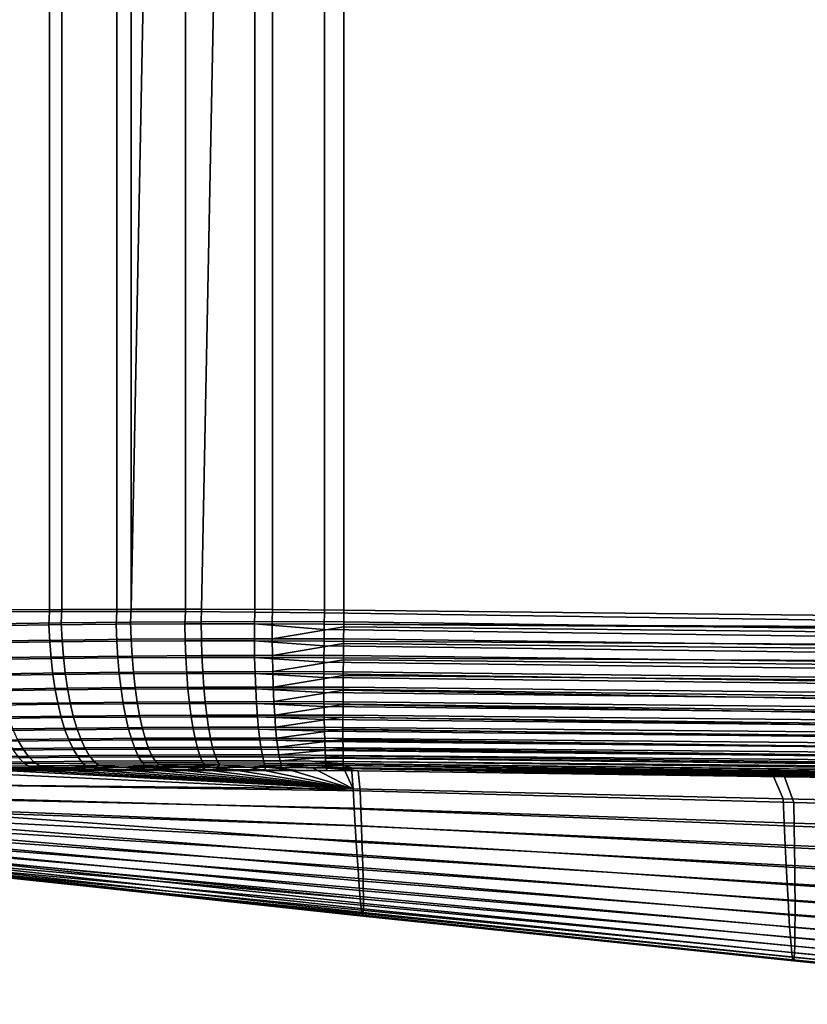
# Model space of a CAD drawing. Header units: metres. Extents: x -109 to 109, y -100 to 58.
# Tile 9 of 256: x -92.56 to -88.08, y -23.96 to -18.37. Entities that reach past the tile are written whole.
import ezdxf

# ---------------------------------------------------------------- set-up
doc = ezdxf.new("R2010")
doc.units = ezdxf.units.M
doc.layers.add('solid_21_062_100_XXX', color=7, linetype='CONTINUOUS')

msp = doc.modelspace()

# ---------------------------------------------------------------- linework, layer by layer
at = {"layer": 'solid_21_062_100_XXX'}
for points in [[(-92.763641, -1.080362, 19.249857), (-92.763412, -21.733009, 19.249947), (-92.388214, -21.731359, 19.381977), (-92.388359, -1.08439, 19.381931)], [(-92.388359, -1.08439, 19.381931), (-92.388214, -21.731359, 19.381977), (-92.004761, -21.730825, 19.488478), (-92.00502, -1.087639, 19.488415)], [(-92.00502, -1.087639, 19.488415), (-92.004761, -21.730825, 19.488478), (-91.614937, -21.731647, 19.568897), (-91.615341, -1.09009, 19.568829)], [(-91.615341, -1.09009, 19.568829), (-91.614937, -21.731647, 19.568897), (-91.220772, -21.73406, 19.622829), (-91.221153, -1.091734, 19.622791)], [(-91.220772, -21.73406, 19.622829), (-90.824379, -21.738291, 19.650059), (-90.824379, -1.092569, 19.650059), (-91.221153, -1.091734, 19.622791)], [(-58.717014, -1.132924, 20.771273), (-90.824379, -1.092569, 19.650059), (-64.111687, -22.04216, 20.582888), (-62.696728, -22.05307, 20.632298)], [(-90.824379, -1.092569, 19.650059), (-70.30159, -21.989178, 20.36673), (-64.111687, -22.04216, 20.582888)], [(-90.824379, -1.092569, 19.650059), (-73.050484, -21.962698, 20.270737), (-70.30159, -21.989178, 20.36673)], [(-90.824379, -1.092569, 19.650059), (-77.512512, -21.915497, 20.11492), (-73.050484, -21.962698, 20.270737)], [(-90.824379, -1.092569, 19.650059), (-81.976929, -21.862591, 19.959019), (-77.512512, -21.915497, 20.11492)], [(-90.824379, -1.092569, 19.650059), (-84.35643, -21.831848, 19.875925), (-81.976929, -21.862591, 19.959019)], [(-90.824379, -1.092569, 19.650059), (-90.824379, -21.738291, 19.650059), (-84.35643, -21.831848, 19.875925)], [(-92.31826, -1.365377, -19.305119), (-92.31868, -21.719379, -19.304995), (-92.704857, -21.72184, -19.176847), (-92.704361, -1.359805, -19.177031)], [(-91.92424, -1.36978, -19.406298), (-91.924454, -21.718023, -19.40625), (-92.31868, -21.719379, -19.304995), (-92.31826, -1.365377, -19.305119)], [(-91.92424, -1.36978, -19.406298), (-91.52417, -1.372987, -19.480087), (-91.924454, -21.718023, -19.40625)], [(-91.119987, -1.374988, -19.526129), (-91.524132, -21.717974, -19.480093), (-91.924454, -21.718023, -19.40625), (-91.52417, -1.372987, -19.480087)], [(-91.119987, -1.374988, -19.526129), (-91.119843, -21.719433, -19.52614), (-91.524132, -21.717974, -19.480093)], [(-91.119987, -1.374988, -19.526129), (-90.713768, -1.375779, -19.54421), (-90.713768, -21.722593, -19.54421), (-91.119843, -21.719433, -19.52614)], [(-82.890564, -21.807096, -19.622545), (-90.713768, -21.722593, -19.54421), (-90.713768, -1.375779, -19.54421), (-58.694614, -1.392238, -19.86482)], [(-92.766205, -21.812332, 19.245098), (-92.391273, -21.807352, 19.377663), (-92.388214, -21.731359, 19.381977), (-92.763412, -21.733009, 19.249947)], [(-92.706673, -21.801481, -19.172411), (-92.704857, -21.72184, -19.176847), (-92.31868, -21.719379, -19.304995), (-92.320839, -21.796148, -19.300964)], [(-92.391273, -21.807352, 19.377663), (-92.007927, -21.803482, 19.484694), (-92.004761, -21.730825, 19.488478), (-92.388214, -21.731359, 19.381977)], [(-92.320839, -21.796148, -19.300964), (-92.31868, -21.719379, -19.304995), (-91.924454, -21.718023, -19.40625), (-91.92672, -21.791969, -19.402609)], [(-92.007927, -21.803482, 19.484694), (-91.617821, -21.801079, 19.565567), (-91.614937, -21.731647, 19.568897), (-92.004761, -21.730825, 19.488478)], [(-91.92672, -21.791969, -19.402609), (-91.924454, -21.718023, -19.40625), (-91.524132, -21.717974, -19.480093), (-91.526169, -21.789246, -19.476772)], [(-91.617821, -21.801079, 19.565567), (-91.222916, -21.800505, 19.619961), (-91.220772, -21.73406, 19.622829), (-91.614937, -21.731647, 19.568897)], [(-91.526169, -21.789246, -19.476772), (-91.524132, -21.717974, -19.480093), (-91.119843, -21.719433, -19.52614), (-91.121376, -21.788286, -19.523191)], [(-91.222916, -21.800505, 19.619961), (-90.825294, -21.802134, 19.647657), (-90.824379, -21.738291, 19.650059), (-91.220772, -21.73406, 19.622829)], [(-90.714539, -21.789398, -19.541719), (-91.121376, -21.788286, -19.523191), (-91.119843, -21.719433, -19.52614), (-90.713768, -21.722593, -19.54421)], [(-90.825294, -21.802134, 19.647657), (-84.35643, -21.831848, 19.875925), (-90.824379, -21.738291, 19.650059)], [(-90.714539, -21.789398, -19.541719), (-90.713768, -21.722593, -19.54421), (-82.890564, -21.807096, -19.622545), (-81.905998, -21.907681, -19.627773)], [(-92.391273, -21.807352, 19.377663), (-92.766205, -21.812332, 19.245098), (-92.760605, -21.908655, 19.232468), (-92.386917, -21.903727, 19.364941)], [(-92.706673, -21.801481, -19.172411), (-92.320839, -21.796148, -19.300964), (-92.316452, -21.893066, -19.28804), (-92.701042, -21.898354, -19.159626)], [(-92.007927, -21.803482, 19.484694), (-92.391273, -21.807352, 19.377663), (-92.386917, -21.903727, 19.364941), (-92.004868, -21.899906, 19.47197)], [(-92.320839, -21.796148, -19.300964), (-91.92672, -21.791969, -19.402609), (-91.92363, -21.888933, -19.389637), (-92.316452, -21.893066, -19.28804)], [(-91.617821, -21.801079, 19.565567), (-92.007927, -21.803482, 19.484694), (-92.004868, -21.899906, 19.47197), (-91.616096, -21.897547, 19.552935)], [(-91.92672, -21.791969, -19.402609), (-91.526169, -21.789246, -19.476772), (-91.524429, -21.88625, -19.463842), (-91.92363, -21.888933, -19.389637)], [(-91.222916, -21.800505, 19.619961), (-91.617821, -21.801079, 19.565567), (-91.616096, -21.897547, 19.552935), (-91.22258, -21.897013, 19.60751)], [(-91.526169, -21.789246, -19.476772), (-91.121376, -21.788286, -19.523191), (-91.121002, -21.885321, -19.510397), (-91.524429, -21.88625, -19.463842)], [(-91.22258, -21.897013, 19.60751), (-90.826378, -21.89867, 19.635471), (-90.825684, -21.833054, 19.644905), (-91.222916, -21.800505, 19.619961)], [(-91.222916, -21.800505, 19.619961), (-90.825684, -21.833054, 19.644905), (-90.825294, -21.802134, 19.647657)], [(-91.121376, -21.788286, -19.523191), (-90.714539, -21.789398, -19.541719), (-90.714851, -21.818108, -19.539116), (-91.121002, -21.885321, -19.510397)], [(-90.714851, -21.818108, -19.539116), (-90.715569, -21.886465, -19.529144), (-91.121002, -21.885321, -19.510397)], [(-90.825684, -21.833054, 19.644905), (-81.934952, -21.951952, 19.956079), (-81.976929, -21.862591, 19.959019), (-90.825294, -21.802134, 19.647657)], [(-90.825294, -21.802134, 19.647657), (-81.976929, -21.862591, 19.959019), (-84.35643, -21.831848, 19.875925)], [(-81.905998, -21.907681, -19.627773), (-81.906715, -21.997898, -19.613928), (-90.715569, -21.886465, -19.529144), (-90.714851, -21.818108, -19.539116)], [(-81.905998, -21.907681, -19.627773), (-90.714851, -21.818108, -19.539116), (-90.714539, -21.789398, -19.541719)], [(-90.825684, -21.833054, 19.644905), (-90.826378, -21.89867, 19.635471), (-81.934952, -21.951952, 19.956079)], [(-92.386917, -21.903727, 19.364941), (-92.760605, -21.908655, 19.232468), (-92.751266, -22.002926, 19.210222), (-92.379463, -21.998085, 19.342367)], [(-92.701042, -21.898354, -19.159626), (-92.316452, -21.893066, -19.28804), (-92.309135, -21.987932, -19.265093), (-92.691795, -21.993141, -19.137049)], [(-92.004868, -21.899906, 19.47197), (-92.386917, -21.903727, 19.364941), (-92.379463, -21.998085, 19.342367), (-91.999367, -21.994354, 19.449203)], [(-92.316452, -21.893066, -19.28804), (-91.92363, -21.888933, -19.389637), (-91.918297, -21.983875, -19.366459), (-92.309135, -21.987932, -19.265093)], [(-91.616096, -21.897547, 19.552935), (-92.004868, -21.899906, 19.47197), (-91.999367, -21.994354, 19.449203), (-91.61261, -21.992077, 19.530111)], [(-91.92363, -21.888933, -19.389637), (-91.524429, -21.88625, -19.463842), (-91.521133, -21.98126, -19.440573), (-91.918297, -21.983875, -19.366459)], [(-91.22258, -21.897013, 19.60751), (-91.616096, -21.897547, 19.552935), (-91.61261, -21.992077, 19.530111), (-91.221161, -21.991615, 19.584766)], [(-91.524429, -21.88625, -19.463842), (-91.121002, -21.885321, -19.510397), (-91.119789, -21.980394, -19.487175), (-91.521133, -21.98126, -19.440573)], [(-91.221161, -21.991615, 19.584766), (-90.827072, -21.993332, 19.612942), (-90.826622, -21.926762, 19.62991), (-91.22258, -21.897013, 19.60751)], [(-91.22258, -21.897013, 19.60751), (-90.826622, -21.926762, 19.62991), (-90.826378, -21.89867, 19.635471)], [(-91.121002, -21.885321, -19.510397), (-90.715569, -21.886465, -19.529144), (-90.715828, -21.912542, -19.523912), (-91.119789, -21.980394, -19.487175)], [(-90.715828, -21.912542, -19.523912), (-90.716469, -21.981594, -19.506104), (-91.119789, -21.980394, -19.487175)], [(-90.826622, -21.926762, 19.62991), (-90.827072, -21.993332, 19.612942), (-81.935593, -22.039986, 19.942884)], [(-90.826622, -21.926762, 19.62991), (-81.935593, -22.039986, 19.942884), (-81.934952, -21.951952, 19.956079), (-90.826378, -21.89867, 19.635471)], [(-81.906715, -21.997898, -19.613928), (-81.907318, -22.086252, -19.591015), (-90.716469, -21.981594, -19.506104), (-90.715828, -21.912542, -19.523912)], [(-81.906715, -21.997898, -19.613928), (-90.715828, -21.912542, -19.523912), (-90.715569, -21.886465, -19.529144)], [(-92.691795, -21.993141, -19.137049), (-92.309135, -21.987932, -19.265093), (-92.298958, -22.079622, -19.232395), (-92.679039, -22.084719, -19.104948)], [(-92.309135, -21.987932, -19.265093), (-91.918297, -21.983875, -19.366459), (-91.910774, -22.075672, -19.333349), (-92.298958, -22.079622, -19.232395)], [(-91.918297, -21.983875, -19.366459), (-91.521133, -21.98126, -19.440573), (-91.516327, -22.07316, -19.407238), (-91.910774, -22.075672, -19.333349)], [(-91.521133, -21.98126, -19.440573), (-91.119789, -21.980394, -19.487175), (-91.117752, -22.07238, -19.4538), (-91.516327, -22.07316, -19.407238)], [(-91.119789, -21.980394, -19.487175), (-90.716469, -21.981594, -19.506104), (-90.716675, -22.004829, -19.498774), (-91.117752, -22.07238, -19.4538)], [(-81.907318, -22.086252, -19.591015), (-90.716675, -22.004829, -19.498774), (-90.716469, -21.981594, -19.506104)], [(-92.379463, -21.998085, 19.342367), (-92.751266, -22.002926, 19.210222), (-92.738281, -22.09404, 19.178623), (-92.368996, -22.089327, 19.310205)], [(-91.999367, -21.994354, 19.449203), (-92.379463, -21.998085, 19.342367), (-92.368996, -22.089327, 19.310205), (-91.991493, -22.08572, 19.416662)], [(-91.61261, -21.992077, 19.530111), (-91.999367, -21.994354, 19.449203), (-91.991493, -22.08572, 19.416662), (-91.607414, -22.083561, 19.497368)], [(-91.221161, -21.991615, 19.584766), (-91.61261, -21.992077, 19.530111), (-91.607414, -22.083561, 19.497368), (-91.218689, -22.083206, 19.552)], [(-91.218689, -22.083206, 19.552), (-90.827362, -22.085011, 19.580332), (-90.827187, -22.018375, 19.605133), (-91.221161, -21.991615, 19.584766)], [(-91.221161, -21.991615, 19.584766), (-90.827187, -22.018375, 19.605133), (-90.827072, -21.993332, 19.612942)], [(-90.716675, -22.004829, -19.498774), (-90.717232, -22.073658, -19.472868), (-91.117752, -22.07238, -19.4538)], [(-90.827187, -22.018375, 19.605133), (-90.827362, -22.085011, 19.580332), (-81.935905, -22.210016, 19.890827), (-81.935913, -22.126289, 19.921062)], [(-90.827187, -22.018375, 19.605133), (-81.935913, -22.126289, 19.921062), (-81.935593, -22.039986, 19.942884), (-90.827072, -21.993332, 19.612942)], [(-81.907318, -22.086252, -19.591015), (-81.907814, -22.171831, -19.559271), (-90.717232, -22.073658, -19.472868), (-90.716675, -22.004829, -19.498774)], [(-92.368996, -22.089327, 19.310205), (-92.738281, -22.09404, 19.178623), (-92.721817, -22.180935, 19.138041), (-92.355637, -22.176384, 19.268835)], [(-92.679039, -22.084719, -19.104948), (-92.298958, -22.079622, -19.232395), (-92.286041, -22.167053, -19.190334), (-92.662926, -22.172005, -19.063704)], [(-91.991493, -22.08572, 19.416662), (-92.368996, -22.089327, 19.310205), (-92.355637, -22.176384, 19.268835), (-91.981346, -22.172939, 19.374723)], [(-92.298958, -22.079622, -19.232395), (-91.910774, -22.075672, -19.333349), (-91.901154, -22.16324, -19.290701), (-92.286041, -22.167053, -19.190334)], [(-91.607414, -22.083561, 19.497368), (-91.991493, -22.08572, 19.416662), (-91.981346, -22.172939, 19.374723), (-91.600548, -22.170933, 19.455082)], [(-91.910774, -22.075672, -19.333349), (-91.516327, -22.07316, -19.407238), (-91.510071, -22.160856, -19.364233), (-91.901154, -22.16324, -19.290701)], [(-91.218689, -22.083206, 19.552), (-91.607414, -22.083561, 19.497368), (-91.600548, -22.170933, 19.455082), (-91.215179, -22.170715, 19.509592)], [(-91.516327, -22.07316, -19.407238), (-91.117752, -22.07238, -19.4538), (-91.114914, -22.160192, -19.410667), (-91.510071, -22.160856, -19.364233)], [(-91.215179, -22.170715, 19.509592), (-90.827255, -22.172638, 19.538019), (-90.82737, -22.106874, 19.570854), (-91.218689, -22.083206, 19.552)], [(-91.218689, -22.083206, 19.552), (-90.82737, -22.106874, 19.570854), (-90.827362, -22.085011, 19.580332)], [(-91.117752, -22.07238, -19.4538), (-90.717232, -22.073658, -19.472868), (-90.717392, -22.093931, -19.46398), (-91.114914, -22.160192, -19.410667)], [(-90.717392, -22.093931, -19.46398), (-90.71785, -22.16157, -19.429831), (-91.114914, -22.160192, -19.410667)], [(-90.827362, -22.085011, 19.580332), (-90.82737, -22.106874, 19.570854), (-81.935905, -22.210016, 19.890827)], [(-81.907814, -22.171831, -19.559271), (-81.908188, -22.253756, -19.519022), (-90.71785, -22.16157, -19.429831), (-90.717392, -22.093931, -19.46398)], [(-81.907814, -22.171831, -19.559271), (-90.717392, -22.093931, -19.46398), (-90.717232, -22.073658, -19.472868)], [(-90.827255, -22.172638, 19.538019), (-81.935577, -22.290348, 19.852474), (-81.935905, -22.210016, 19.890827), (-90.82737, -22.106874, 19.570854)], [(-92.355637, -22.176384, 19.268835), (-92.721817, -22.180935, 19.138041), (-92.702057, -22.262592, 19.088945), (-92.339554, -22.25824, 19.218739)], [(-92.662926, -22.172005, -19.063704), (-92.286041, -22.167053, -19.190334), (-92.270554, -22.249187, -19.139408), (-92.643646, -22.253969, -19.013803)], [(-91.981346, -22.172939, 19.374723), (-92.355637, -22.176384, 19.268835), (-92.339554, -22.25824, 19.218739), (-91.96904, -22.25499, 19.323879)], [(-92.286041, -22.167053, -19.190334), (-91.901154, -22.16324, -19.290701), (-91.889549, -22.245543, -19.239016), (-92.270554, -22.249187, -19.139408)], [(-91.600548, -22.170933, 19.455082), (-91.981346, -22.172939, 19.374723), (-91.96904, -22.25499, 19.323879), (-91.59211, -22.253168, 19.403751)], [(-91.901154, -22.16324, -19.290701), (-91.510071, -22.160856, -19.364233), (-91.502434, -22.243317, -19.312063), (-91.889549, -22.245543, -19.239016)], [(-91.215179, -22.170715, 19.509592), (-91.600548, -22.170933, 19.455082), (-91.59211, -22.253168, 19.403751), (-91.210678, -22.25312, 19.458036)], [(-91.510071, -22.160856, -19.364233), (-91.114914, -22.160192, -19.410667), (-91.111313, -22.242792, -19.358286), (-91.502434, -22.243317, -19.312063)], [(-91.210678, -22.25312, 19.458036), (-90.826744, -22.255188, 19.486502), (-90.827179, -22.191277, 19.527451), (-91.215179, -22.170715, 19.509592)], [(-91.215179, -22.170715, 19.509592), (-90.827179, -22.191277, 19.527451), (-90.827255, -22.172638, 19.538019)], [(-91.114914, -22.160192, -19.410667), (-90.71785, -22.16157, -19.429831), (-90.717957, -22.178837, -19.419928), (-91.111313, -22.242792, -19.358286)], [(-90.717957, -22.178837, -19.419928), (-90.718315, -22.244287, -19.377502), (-91.111313, -22.242792, -19.358286)], [(-90.827255, -22.172638, 19.538019), (-90.827179, -22.191277, 19.527451), (-81.935577, -22.290348, 19.852474)], [(-90.826744, -22.255188, 19.486502), (-81.934921, -22.366501, 19.806377), (-81.935577, -22.290348, 19.852474), (-90.827179, -22.191277, 19.527451)], [(-81.90844, -22.331181, -19.470682), (-90.718315, -22.244287, -19.377502), (-90.717957, -22.178837, -19.419928)], [(-81.908188, -22.253756, -19.519022), (-81.90844, -22.331181, -19.470682), (-90.717957, -22.178837, -19.419928), (-90.71785, -22.16157, -19.429831)], [(-92.339554, -22.25824, 19.218739), (-92.702057, -22.262592, 19.088945), (-92.67923, -22.33806, 19.031916), (-92.320923, -22.333937, 19.160498)], [(-92.643646, -22.253969, -19.013803), (-92.270554, -22.249187, -19.139408), (-92.252663, -22.325056, -19.080217), (-92.621429, -22.329638, -18.955835)], [(-91.96904, -22.25499, 19.323879), (-92.339554, -22.25824, 19.218739), (-92.320923, -22.333937, 19.160498), (-91.954712, -22.330912, 19.264723)], [(-92.270554, -22.249187, -19.139408), (-91.889549, -22.245543, -19.239016), (-91.876099, -22.321608, -19.178909), (-92.252663, -22.325056, -19.080217)], [(-91.59211, -22.253168, 19.403751), (-91.96904, -22.25499, 19.323879), (-91.954712, -22.330912, 19.264723), (-91.582191, -22.329308, 19.343977)], [(-91.889549, -22.245543, -19.239016), (-91.502434, -22.243317, -19.312063), (-91.493507, -22.319563, -19.251348), (-91.876099, -22.321608, -19.178909)], [(-91.210678, -22.25312, 19.458036), (-91.59211, -22.253168, 19.403751), (-91.582191, -22.329308, 19.343977), (-91.205238, -22.329456, 19.39794)], [(-91.502434, -22.243317, -19.312063), (-91.111313, -22.242792, -19.358286), (-91.106979, -22.319202, -19.297276), (-91.493507, -22.319563, -19.251348)], [(-91.205238, -22.329456, 19.39794), (-90.825836, -22.331696, 19.42638), (-90.826599, -22.270643, 19.475409), (-91.210678, -22.25312, 19.458036)], [(-91.210678, -22.25312, 19.458036), (-90.826599, -22.270643, 19.475409), (-90.826744, -22.255188, 19.486502)], [(-91.111313, -22.242792, -19.358286), (-90.718315, -22.244287, -19.377502), (-90.718384, -22.258589, -19.367113), (-91.106979, -22.319202, -19.297276)], [(-90.718384, -22.258589, -19.367113), (-90.718613, -22.320835, -19.316502), (-91.106979, -22.319202, -19.297276)], [(-90.826744, -22.255188, 19.486502), (-90.826599, -22.270643, 19.475409), (-81.934921, -22.366501, 19.806377)], [(-81.908562, -22.403315, -19.414749), (-90.718613, -22.320835, -19.316502), (-90.718384, -22.258589, -19.367113)], [(-81.90844, -22.331181, -19.470682), (-81.908562, -22.403315, -19.414749), (-90.718384, -22.258589, -19.367113), (-90.718315, -22.244287, -19.377502)], [(-92.621429, -22.329638, -18.955835), (-92.252663, -22.325056, -19.080217), (-92.232582, -22.393763, -19.013464), (-92.596535, -22.398121, -18.890488)], [(-92.252663, -22.325056, -19.080217), (-91.876099, -22.321608, -19.178909), (-91.860954, -22.390533, -19.111088), (-92.232582, -22.393763, -19.013464)], [(-91.876099, -22.321608, -19.178909), (-91.493507, -22.319563, -19.251348), (-91.483406, -22.388695, -19.182806), (-91.860954, -22.390533, -19.111088)], [(-91.493507, -22.319563, -19.251348), (-91.106979, -22.319202, -19.297276), (-91.101974, -22.388519, -19.228357), (-91.483406, -22.388695, -19.182806)], [(-91.106979, -22.319202, -19.297276), (-90.718613, -22.320835, -19.316502), (-90.718651, -22.332285, -19.306133), (-91.101974, -22.388519, -19.228357)], [(-90.825836, -22.331696, 19.42638), (-81.933952, -22.437729, 19.752991), (-81.934921, -22.366501, 19.806377), (-90.826599, -22.270643, 19.475409)], [(-81.908562, -22.403315, -19.414749), (-81.908554, -22.469412, -19.351797), (-90.718651, -22.332285, -19.306133), (-90.718613, -22.320835, -19.316502)], [(-92.320923, -22.333937, 19.160498), (-92.67923, -22.33806, 19.031916), (-92.65361, -22.406456, 18.967613), (-92.299957, -22.402588, 19.094799)], [(-91.954712, -22.330912, 19.264723), (-92.320923, -22.333937, 19.160498), (-92.299957, -22.402588, 19.094799), (-91.938538, -22.399818, 19.197947)], [(-91.582191, -22.329308, 19.343977), (-91.954712, -22.330912, 19.264723), (-91.938538, -22.399818, 19.197947), (-91.570908, -22.39846, 19.276453)], [(-91.205238, -22.329456, 19.39794), (-91.582191, -22.329308, 19.343977), (-91.570908, -22.39846, 19.276453), (-91.198929, -22.398834, 19.33)], [(-91.198929, -22.398834, 19.33), (-90.824547, -22.401266, 19.358358), (-90.825645, -22.34409, 19.415304), (-91.205238, -22.329456, 19.39794)], [(-91.205238, -22.329456, 19.39794), (-90.825645, -22.34409, 19.415304), (-90.825836, -22.331696, 19.42638)], [(-90.718651, -22.332285, -19.306133), (-90.718758, -22.390306, -19.247551), (-91.101974, -22.388519, -19.228357)], [(-90.825836, -22.331696, 19.42638), (-90.825645, -22.34409, 19.415304), (-81.933952, -22.437729, 19.752991)], [(-90.824547, -22.401266, 19.358358), (-81.932671, -22.503334, 19.692833), (-81.933952, -22.437729, 19.752991), (-90.825645, -22.34409, 19.415304)], [(-81.908554, -22.469412, -19.351797), (-90.718758, -22.390306, -19.247551), (-90.718651, -22.332285, -19.306133)], [(-92.299957, -22.402588, 19.094799), (-92.65361, -22.406456, 18.967613), (-92.625496, -22.46698, 18.896795), (-92.276917, -22.463394, 19.022406)], [(-92.596535, -22.398121, -18.890488), (-92.232582, -22.393763, -19.013464), (-92.210564, -22.454494, -18.939934), (-92.569267, -22.458605, -18.818533)], [(-91.938538, -22.399818, 19.197947), (-92.299957, -22.402588, 19.094799), (-92.276917, -22.463394, 19.022406), (-91.9207, -22.460907, 19.124332)], [(-92.232582, -22.393763, -19.013464), (-91.860954, -22.390533, -19.111088), (-91.844307, -22.451506, -19.036356), (-92.210564, -22.454494, -18.939934)], [(-91.570908, -22.39846, 19.276453), (-91.938538, -22.399818, 19.197947), (-91.9207, -22.460907, 19.124332), (-91.558388, -22.459818, 19.201973)], [(-91.860954, -22.390533, -19.111088), (-91.483406, -22.388695, -19.182806), (-91.472229, -22.449894, -19.107246), (-91.844307, -22.451506, -19.036356)], [(-91.198929, -22.398834, 19.33), (-91.570908, -22.39846, 19.276453), (-91.558388, -22.459818, 19.201973), (-91.191811, -22.460438, 19.255016)], [(-91.483406, -22.388695, -19.182806), (-91.101974, -22.388519, -19.228357), (-91.096352, -22.449923, -19.152348), (-91.472229, -22.449894, -19.107246)], [(-91.191811, -22.460438, 19.255016), (-90.822891, -22.463087, 19.28323), (-90.824333, -22.410799, 19.347807), (-91.198929, -22.398834, 19.33)], [(-91.198929, -22.398834, 19.33), (-90.824333, -22.410799, 19.347807), (-90.824547, -22.401266, 19.358358)], [(-91.101974, -22.388519, -19.228357), (-90.718758, -22.390306, -19.247551), (-90.718758, -22.399096, -19.237677), (-91.096352, -22.449923, -19.152348)], [(-90.718758, -22.399096, -19.237677), (-90.718727, -22.45188, -19.171463), (-91.096352, -22.449923, -19.152348)], [(-90.824547, -22.401266, 19.358358), (-90.824333, -22.410799, 19.347807), (-81.932671, -22.503334, 19.692833)], [(-90.822891, -22.463087, 19.28323), (-81.931099, -22.562674, 19.626495), (-81.932671, -22.503334, 19.692833), (-90.824333, -22.410799, 19.347807)], [(-81.908554, -22.469412, -19.351797), (-81.908424, -22.528793, -19.282476), (-90.718758, -22.399096, -19.237677), (-90.718758, -22.390306, -19.247551)], [(-81.908424, -22.528793, -19.282476), (-90.718727, -22.45188, -19.171463), (-90.718758, -22.399096, -19.237677)], [(-92.918831, -22.463585, -18.672844), (-92.569267, -22.458605, -18.818533), (-92.53994, -22.510376, -18.74082), (-92.884048, -22.515091, -18.597237)], [(-92.276917, -22.463394, 19.022406), (-92.625496, -22.46698, 18.896795), (-92.595215, -22.518923, 18.820286), (-92.252068, -22.515642, 18.944168)], [(-92.569267, -22.458605, -18.818533), (-92.210564, -22.454494, -18.939934), (-92.186852, -22.506531, -18.860502), (-92.53994, -22.510376, -18.74082)], [(-91.9207, -22.460907, 19.124332), (-92.276917, -22.463394, 19.022406), (-92.252068, -22.515642, 18.944168), (-91.901421, -22.513458, 19.044739)], [(-92.210564, -22.454494, -18.939934), (-91.844307, -22.451506, -19.036356), (-91.826347, -22.503803, -18.955597), (-92.186852, -22.506531, -18.860502)], [(-91.558388, -22.459818, 19.201973), (-91.9207, -22.460907, 19.124332), (-91.901421, -22.513458, 19.044739), (-91.544785, -22.512661, 19.121407)], [(-91.844307, -22.451506, -19.036356), (-91.472229, -22.449894, -19.107246), (-91.460129, -22.502438, -19.025562), (-91.826347, -22.503803, -18.955597)], [(-91.191811, -22.460438, 19.255016), (-91.558388, -22.459818, 19.201973), (-91.544785, -22.512661, 19.121407), (-91.183975, -22.513552, 19.173861)], [(-91.472229, -22.449894, -19.107246), (-91.096352, -22.449923, -19.152348), (-91.090187, -22.502686, -19.070147), (-91.460129, -22.502438, -19.025562)], [(-91.183975, -22.513552, 19.173861), (-90.820885, -22.516434, 19.201876), (-90.82267, -22.47003, 19.273664), (-91.191811, -22.460438, 19.255016)], [(-91.191811, -22.460438, 19.255016), (-90.82267, -22.47003, 19.273664), (-90.822891, -22.463087, 19.28323)], [(-91.096352, -22.449923, -19.152348), (-90.718727, -22.45188, -19.171463), (-90.718712, -22.458263, -19.162518), (-91.090187, -22.502686, -19.070147)], [(-90.718712, -22.458263, -19.162518), (-90.718536, -22.504826, -19.089142), (-91.090187, -22.502686, -19.070147)], [(-90.822891, -22.463087, 19.28323), (-90.82267, -22.47003, 19.273664), (-81.931099, -22.562674, 19.626495)], [(-90.820885, -22.516434, 19.201876), (-81.929245, -22.61517, 19.554626), (-81.931099, -22.562674, 19.626495), (-90.82267, -22.47003, 19.273664)], [(-81.908424, -22.528793, -19.282476), (-81.908165, -22.580849, -19.207497), (-90.718712, -22.458263, -19.162518), (-90.718727, -22.45188, -19.171463)], [(-81.908165, -22.580849, -19.207497), (-90.718536, -22.504826, -19.089142), (-90.718712, -22.458263, -19.162518)], [(-92.884048, -22.515091, -18.597237), (-92.53994, -22.510376, -18.74082), (-92.508896, -22.55282, -18.65827), (-92.847244, -22.557259, -18.516941)], [(-92.252068, -22.515642, 18.944168), (-92.595215, -22.518923, 18.820286), (-92.563118, -22.56168, 18.738981), (-92.225693, -22.558723, 18.860998)], [(-92.53994, -22.510376, -18.74082), (-92.186852, -22.506531, -18.860502), (-92.161728, -22.549259, -18.776104), (-92.508896, -22.55282, -18.65827)], [(-92.508896, -22.55282, -18.65827), (-92.161728, -22.549259, -18.776104), (-92.135498, -22.582172, -18.687738), (-92.476509, -22.585438, -18.571857)], [(-91.901421, -22.513458, 19.044739), (-92.252068, -22.515642, 18.944168), (-92.225693, -22.558723, 18.860998), (-91.880905, -22.556862, 18.960096)], [(-92.186852, -22.506531, -18.860502), (-91.826347, -22.503803, -18.955597), (-91.807281, -22.546806, -18.869766), (-92.161728, -22.549259, -18.776104)], [(-92.161728, -22.549259, -18.776104), (-91.807281, -22.546806, -18.869766), (-91.787346, -22.580009, -18.779879), (-92.135498, -22.582172, -18.687738)], [(-91.544785, -22.512661, 19.121407), (-91.901421, -22.513458, 19.044739), (-91.880905, -22.556862, 18.960096), (-91.530258, -22.556376, 19.035694)], [(-91.826347, -22.503803, -18.955597), (-91.460129, -22.502438, -19.025562), (-91.447235, -22.545702, -18.938723), (-91.807281, -22.546806, -18.869766)], [(-91.807281, -22.546806, -18.869766), (-91.447235, -22.545702, -18.938723), (-91.433708, -22.579178, -18.847752), (-91.787346, -22.580009, -18.779879)], [(-91.183975, -22.513552, 19.173861), (-91.544785, -22.512661, 19.121407), (-91.530258, -22.556376, 19.035694), (-91.175522, -22.557554, 19.087484)], [(-91.460129, -22.502438, -19.025562), (-91.090187, -22.502686, -19.070147), (-91.083542, -22.546186, -18.982721), (-91.447235, -22.545702, -18.938723)], [(-91.447235, -22.545702, -18.938723), (-91.083542, -22.546186, -18.982721), (-91.0765, -22.579908, -18.891111), (-91.433708, -22.579178, -18.847752)], [(-91.175522, -22.557554, 19.087484), (-90.81855, -22.560686, 19.115244), (-90.820671, -22.521124, 19.193705), (-91.183975, -22.513552, 19.173861)], [(-91.183975, -22.513552, 19.173861), (-90.820671, -22.521124, 19.193705), (-90.820885, -22.516434, 19.201876)], [(-91.090187, -22.502686, -19.070147), (-90.718536, -22.504826, -19.089142), (-90.718506, -22.509121, -19.081503), (-91.083542, -22.546186, -18.982721)], [(-90.718506, -22.509121, -19.081503), (-90.718178, -22.548519, -19.00156), (-91.083542, -22.546186, -18.982721)], [(-91.083542, -22.546186, -18.982721), (-90.718178, -22.548519, -19.00156), (-90.718147, -22.551094, -18.99555), (-91.0765, -22.579908, -18.891111)], [(-90.820885, -22.516434, 19.201876), (-90.820671, -22.521124, 19.193705), (-81.929245, -22.61517, 19.554626)], [(-90.81855, -22.560686, 19.115244), (-81.927132, -22.660309, 19.477928), (-81.929245, -22.61517, 19.554626), (-90.820671, -22.521124, 19.193705)], [(-81.908165, -22.580849, -19.207497), (-81.907784, -22.625042, -19.12763), (-90.718506, -22.509121, -19.081503), (-90.718536, -22.504826, -19.089142)], [(-81.907784, -22.625042, -19.12763), (-90.718178, -22.548519, -19.00156), (-90.718506, -22.509121, -19.081503)], [(-81.907784, -22.625042, -19.12763), (-81.907288, -22.660919, -19.043701), (-90.718147, -22.551094, -18.99555), (-90.718178, -22.548519, -19.00156)], [(-92.563118, -22.56168, 18.738981), (-92.891762, -22.565456, 18.594687), (-92.852448, -22.598198, 18.511913), (-92.529579, -22.594749, 18.65383)], [(-92.529579, -22.594749, 18.65383), (-92.852448, -22.598198, 18.511913), (-92.811935, -22.620855, 18.42639), (-92.495003, -22.617746, 18.56583)], [(-92.847244, -22.557259, -18.516941), (-92.508896, -22.55282, -18.65827), (-92.476509, -22.585438, -18.571857), (-92.808876, -22.589584, -18.432903)], [(-92.808876, -22.589584, -18.432903), (-92.476509, -22.585438, -18.571857), (-92.443161, -22.607843, -18.482607), (-92.769386, -22.611687, -18.346119)], [(-92.225693, -22.558723, 18.860998), (-92.563118, -22.56168, 18.738981), (-92.529579, -22.594749, 18.65383), (-92.198097, -22.592133, 18.773867)], [(-92.198097, -22.592133, 18.773867), (-92.529579, -22.594749, 18.65383), (-92.495003, -22.617746, 18.56583), (-92.169617, -22.615479, 18.683796)], [(-92.476509, -22.585438, -18.571857), (-92.135498, -22.582172, -18.687738), (-92.108467, -22.604881, -18.596451), (-92.443161, -22.607843, -18.482607)], [(-92.443161, -22.607843, -18.482607), (-92.108467, -22.604881, -18.596451), (-92.319031, -22.618933, -18.424902)], [(-92.108467, -22.604881, -18.596451), (-92.145645, -22.617546, -18.483377), (-92.319031, -22.618933, -18.424902)], [(-91.880905, -22.556862, 18.960096), (-92.225693, -22.558723, 18.860998), (-92.198097, -22.592133, 18.773867), (-91.859406, -22.590611, 18.871395)], [(-91.859406, -22.590611, 18.871395), (-92.198097, -22.592133, 18.773867), (-92.169617, -22.615479, 18.683796), (-91.837173, -22.614305, 18.779673)], [(-92.108467, -22.604881, -18.596451), (-91.970413, -22.616453, -18.535492), (-92.145645, -22.617546, -18.483377)], [(-92.135498, -22.582172, -18.687738), (-91.787346, -22.580009, -18.779879), (-91.766777, -22.603018, -18.686996), (-92.108467, -22.604881, -18.596451)], [(-92.108467, -22.604881, -18.596451), (-91.766777, -22.603018, -18.686996), (-91.970413, -22.616453, -18.535492)], [(-91.766777, -22.603018, -18.686996), (-91.793472, -22.615681, -18.581171), (-91.970413, -22.616453, -18.535492)], [(-91.530258, -22.556376, 19.035694), (-91.880905, -22.556862, 18.960096), (-91.859406, -22.590611, 18.871395), (-91.514969, -22.59045, 18.945841)], [(-91.514969, -22.59045, 18.945841), (-91.859406, -22.590611, 18.871395), (-91.837173, -22.614305, 18.779673), (-91.499107, -22.614483, 18.852892)], [(-91.766777, -22.603018, -18.686996), (-91.615318, -22.615263, -18.620329), (-91.793472, -22.615681, -18.581171)], [(-91.787346, -22.580009, -18.779879), (-91.433708, -22.579178, -18.847752), (-91.419708, -22.602468, -18.753725), (-91.766777, -22.603018, -18.686996)], [(-91.766777, -22.603018, -18.686996), (-91.419708, -22.602468, -18.753725), (-91.615318, -22.615263, -18.620329)], [(-91.419708, -22.602468, -18.753725), (-91.436073, -22.615231, -18.652939), (-91.615318, -22.615263, -18.620329)], [(-91.175522, -22.557554, 19.087484), (-91.530258, -22.556376, 19.035694), (-91.514969, -22.59045, 18.945841), (-91.166534, -22.591928, 18.996899)], [(-91.166534, -22.591928, 18.996899), (-91.514969, -22.59045, 18.945841), (-91.499107, -22.614483, 18.852892), (-91.15712, -22.616274, 18.903158)], [(-91.419708, -22.602468, -18.753725), (-91.256302, -22.615608, -18.678995), (-91.436073, -22.615231, -18.652939)], [(-91.433708, -22.579178, -18.847752), (-91.0765, -22.579908, -18.891111), (-91.069145, -22.603453, -18.796398), (-91.419708, -22.602468, -18.753725)], [(-91.419708, -22.602468, -18.753725), (-91.069145, -22.603453, -18.796398), (-91.256302, -22.615608, -18.678995)], [(-91.069145, -22.603453, -18.796398), (-91.076103, -22.616426, -18.698503), (-91.256302, -22.615608, -18.678995)], [(-91.166534, -22.591928, 18.996899), (-90.815918, -22.595324, 19.024349), (-90.818367, -22.563513, 19.108812), (-91.175522, -22.557554, 19.087484)], [(-91.175522, -22.557554, 19.087484), (-90.818367, -22.563513, 19.108812), (-90.81855, -22.560686, 19.115244)], [(-91.15712, -22.616274, 18.903158), (-90.813019, -22.619942, 18.930252), (-90.815788, -22.596724, 19.019939), (-91.166534, -22.591928, 18.996899)], [(-91.166534, -22.591928, 18.996899), (-90.815788, -22.596724, 19.019939), (-90.815918, -22.595324, 19.024349)], [(-90.718147, -22.551094, -18.99555), (-90.717659, -22.582445, -18.909752), (-91.0765, -22.579908, -18.891111)], [(-91.0765, -22.579908, -18.891111), (-90.717659, -22.582445, -18.909752), (-90.717636, -22.583708, -18.90563), (-91.069145, -22.603453, -18.796398)], [(-91.069145, -22.603453, -18.796398), (-90.896103, -22.617702, -18.711525), (-91.076103, -22.616426, -18.698503)], [(-90.717636, -22.583708, -18.90563), (-90.71698, -22.606594, -18.812761), (-91.069145, -22.603453, -18.796398)], [(-91.069145, -22.603453, -18.796398), (-90.71698, -22.606594, -18.812761), (-90.896103, -22.617702, -18.711525)], [(-90.81855, -22.560686, 19.115244), (-90.818367, -22.563513, 19.108812), (-81.927132, -22.660309, 19.477928)], [(-90.815918, -22.595324, 19.024349), (-81.924782, -22.697647, 19.397152), (-81.927132, -22.660309, 19.477928), (-90.818367, -22.563513, 19.108812)], [(-90.815918, -22.595324, 19.024349), (-90.815788, -22.596724, 19.019939), (-81.924782, -22.697647, 19.397152)], [(-90.813019, -22.619942, 18.930252), (-81.922211, -22.72682, 19.313087), (-81.924782, -22.697647, 19.397152), (-90.815788, -22.596724, 19.019939)], [(-81.907288, -22.660919, -19.043701), (-90.717659, -22.582445, -18.909752), (-90.718147, -22.551094, -18.99555)], [(-81.907288, -22.660919, -19.043701), (-81.90667, -22.68811, -18.95657), (-90.717636, -22.583708, -18.90563), (-90.717659, -22.582445, -18.909752)], [(-90.717636, -22.583708, -18.90563), (-81.90667, -22.68811, -18.95657), (-81.935806, -22.705925, -18.867344), (-90.71698, -22.606594, -18.812761)], [(-93.105728, -22.714367, -16.565437), (-93.113396, -22.62862, -18.061113), (-92.825867, -22.624531, -18.212109), (-90.661743, -22.738396, -17.22937)], [(-90.62133, -22.749262, 17.625824), (-90.631668, -22.636808, 18.842402), (-92.878181, -22.634277, 18.286007), (-93.09317, -22.636782, 18.16983)], [(-90.62133, -22.749262, 17.625824), (-93.09317, -22.636782, 18.16983), (-93.08564, -22.714027, 16.952568)], [(-90.631668, -22.636808, 18.842402), (-92.716553, -22.632612, 18.364857), (-92.878181, -22.634277, 18.286007)], [(-90.661743, -22.738396, -17.22937), (-92.825867, -22.624531, -18.212109), (-92.659256, -22.622452, -18.289228)], [(-92.495003, -22.617746, 18.56583), (-92.811935, -22.620855, 18.42639), (-92.552299, -22.63113, 18.437946)], [(-92.811935, -22.620855, 18.42639), (-92.716553, -22.632612, 18.364857), (-92.552299, -22.63113, 18.437946)], [(-92.769386, -22.611687, -18.346119), (-92.443161, -22.607843, -18.482607), (-92.490288, -22.620577, -18.360168), (-92.659256, -22.622452, -18.289228)], [(-90.631668, -22.636808, 18.842402), (-92.552299, -22.63113, 18.437946), (-92.716553, -22.632612, 18.364857)], [(-90.661743, -22.738396, -17.22937), (-92.659256, -22.622452, -18.289228), (-92.490288, -22.620577, -18.360168)], [(-92.495003, -22.617746, 18.56583), (-92.552299, -22.63113, 18.437946), (-92.385498, -22.629862, 18.505232)], [(-90.631668, -22.636808, 18.842402), (-92.385498, -22.629862, 18.505232), (-92.552299, -22.63113, 18.437946)], [(-92.169617, -22.615479, 18.683796), (-92.495003, -22.617746, 18.56583), (-92.216263, -22.628843, 18.566645)], [(-92.495003, -22.617746, 18.56583), (-92.385498, -22.629862, 18.505232), (-92.216263, -22.628843, 18.566645)], [(-92.443161, -22.607843, -18.482607), (-92.319031, -22.618933, -18.424902), (-92.490288, -22.620577, -18.360168)], [(-90.661743, -22.738396, -17.22937), (-92.490288, -22.620577, -18.360168), (-92.319031, -22.618933, -18.424902)], [(-90.631668, -22.636808, 18.842402), (-92.216263, -22.628843, 18.566645), (-92.385498, -22.629862, 18.505232)], [(-90.661743, -22.738396, -17.22937), (-92.319031, -22.618933, -18.424902), (-92.145645, -22.617546, -18.483377)], [(-92.169617, -22.615479, 18.683796), (-92.216263, -22.628843, 18.566645), (-92.044876, -22.628111, 18.622044)], [(-90.631668, -22.636808, 18.842402), (-92.044876, -22.628111, 18.622044), (-92.216263, -22.628843, 18.566645)], [(-91.837173, -22.614305, 18.779673), (-92.169617, -22.615479, 18.683796), (-92.044876, -22.628111, 18.622044), (-91.871475, -22.627707, 18.671337)], [(-90.661743, -22.738396, -17.22937), (-92.145645, -22.617546, -18.483377), (-91.970413, -22.616453, -18.535492)], [(-90.631668, -22.636808, 18.842402), (-91.871475, -22.627707, 18.671337), (-92.044876, -22.628111, 18.622044)], [(-90.661743, -22.738396, -17.22937), (-91.970413, -22.616453, -18.535492), (-91.793472, -22.615681, -18.581171)], [(-91.837173, -22.614305, 18.779673), (-91.871475, -22.627707, 18.671337), (-91.696579, -22.627666, 18.714365)], [(-90.631668, -22.636808, 18.842402), (-91.696579, -22.627666, 18.714365), (-91.871475, -22.627707, 18.671337)], [(-91.499107, -22.614483, 18.852892), (-91.837173, -22.614305, 18.779673), (-91.696579, -22.627666, 18.714365), (-91.520294, -22.628033, 18.751074)], [(-90.661743, -22.738396, -17.22937), (-91.793472, -22.615681, -18.581171), (-91.615318, -22.615263, -18.620329)], [(-90.631668, -22.636808, 18.842402), (-91.520294, -22.628033, 18.751074), (-91.696579, -22.627666, 18.714365)], [(-90.661743, -22.738396, -17.22937), (-91.615318, -22.615263, -18.620329), (-91.436073, -22.615231, -18.652939)], [(-91.499107, -22.614483, 18.852892), (-91.520294, -22.628033, 18.751074), (-91.343216, -22.628838, 18.781408)], [(-90.631668, -22.636808, 18.842402), (-91.343216, -22.628838, 18.781408), (-91.520294, -22.628033, 18.751074)], [(-91.15712, -22.616274, 18.903158), (-91.499107, -22.614483, 18.852892), (-91.343216, -22.628838, 18.781408), (-91.165482, -22.630116, 18.805368)], [(-90.661743, -22.738396, -17.22937), (-91.436073, -22.615231, -18.652939), (-91.256302, -22.615608, -18.678995)], [(-90.631668, -22.636808, 18.842402), (-91.165482, -22.630116, 18.805368), (-91.343216, -22.628838, 18.781408)], [(-90.661743, -22.738396, -17.22937), (-91.256302, -22.615608, -18.678995), (-91.076103, -22.616426, -18.698503)], [(-91.15712, -22.616274, 18.903158), (-91.165482, -22.630116, 18.805368), (-90.98774, -22.631893, 18.823013)], [(-90.631668, -22.636808, 18.842402), (-90.98774, -22.631893, 18.823013), (-91.165482, -22.630116, 18.805368)], [(-90.81295, -22.620386, 18.928072), (-91.15712, -22.616274, 18.903158), (-90.98774, -22.631893, 18.823013), (-90.809891, -22.634207, 18.83433)], [(-91.15712, -22.616274, 18.903158), (-90.81295, -22.620386, 18.928072), (-90.813019, -22.619942, 18.930252)], [(-90.661743, -22.738396, -17.22937), (-91.076103, -22.616426, -18.698503), (-90.896103, -22.617702, -18.711525)], [(-90.631668, -22.636808, 18.842402), (-90.809891, -22.634207, 18.83433), (-90.98774, -22.631893, 18.823013)], [(-90.71698, -22.606594, -18.812761), (-90.716187, -22.619469, -18.718046), (-90.896103, -22.617702, -18.711525)], [(-90.661743, -22.738396, -17.22937), (-90.896103, -22.617702, -18.711525), (-90.716187, -22.619469, -18.718046)], [(-90.813019, -22.619942, 18.930252), (-90.81295, -22.620386, 18.928072), (-81.968185, -22.746748, 19.225653), (-81.922211, -22.72682, 19.313087)], [(-90.81295, -22.620386, 18.928072), (-90.809891, -22.634207, 18.83433), (-90.631668, -22.636808, 18.842402)], [(-90.81295, -22.620386, 18.928072), (-90.631668, -22.636808, 18.842402), (-88.20713, -22.670757, 18.951393)], [(-90.81295, -22.620386, 18.928072), (-88.20713, -22.670757, 18.951393), (-85.719749, -22.702919, 19.061731)], [(-90.81295, -22.620386, 18.928072), (-85.719749, -22.702919, 19.061731), (-84.452011, -22.718336, 19.117441)], [(-90.81295, -22.620386, 18.928072), (-84.452011, -22.718336, 19.117441), (-83.248734, -22.732389, 19.170013)], [(-90.81295, -22.620386, 18.928072), (-83.248734, -22.732389, 19.170013), (-81.968185, -22.746748, 19.225653)], [(-90.71698, -22.606594, -18.812761), (-90.670135, -22.619987, -18.718868), (-90.716187, -22.619469, -18.718046)], [(-90.71698, -22.606594, -18.812761), (-88.278831, -22.645918, -18.760883), (-90.670135, -22.619987, -18.718868)], [(-90.71698, -22.606594, -18.812761), (-85.834526, -22.670483, -18.802711), (-88.278831, -22.645918, -18.760883)], [(-90.71698, -22.606594, -18.812761), (-83.337234, -22.693689, -18.844389), (-85.834526, -22.670483, -18.802711)], [(-90.71698, -22.606594, -18.812761), (-82.995148, -22.696728, -18.850019), (-83.337234, -22.693689, -18.844389)], [(-90.71698, -22.606594, -18.812761), (-81.935806, -22.705925, -18.867344), (-82.995148, -22.696728, -18.850019)], [(-90.670135, -22.619987, -18.718868), (-90.661743, -22.738396, -17.22937), (-90.716187, -22.619469, -18.718046)], [(-88.278831, -22.645918, -18.760883), (-88.214859, -22.794699, -17.264267), (-90.661743, -22.738396, -17.22937), (-90.670135, -22.619987, -18.718868)], [(-88.20713, -22.670757, 18.951393), (-90.631668, -22.636808, 18.842402), (-90.62133, -22.749262, 17.625824), (-88.154106, -22.816179, 17.731647)], [(-85.834526, -22.670483, -18.802711), (-85.767998, -22.848089, -17.299749), (-88.214859, -22.794699, -17.264267), (-88.278831, -22.645918, -18.760883)], [(-90.661743, -22.738396, -17.22937), (-90.655327, -22.848074, -15.731138), (-93.099121, -22.793402, -15.062753), (-93.105728, -22.714367, -16.565437)], [(-90.62133, -22.749262, 17.625824), (-93.08564, -22.714027, 16.952568), (-93.079941, -22.785282, 15.743376), (-90.617317, -22.853338, 16.414743)], [(-85.719749, -22.702919, 19.061731), (-88.20713, -22.670757, 18.951393), (-88.154106, -22.816179, 17.731647), (-85.686821, -22.879457, 17.838198)], [(-88.214859, -22.794699, -17.264267), (-88.208824, -22.931814, -15.760951), (-90.655327, -22.848074, -15.731138), (-90.661743, -22.738396, -17.22937)], [(-88.154106, -22.816179, 17.731647), (-90.62133, -22.749262, 17.625824), (-90.617317, -22.853338, 16.414743), (-88.152039, -22.949995, 16.515875)], [(-90.655327, -22.848074, -15.731138), (-90.649269, -22.948923, -14.227818), (-93.092964, -22.865648, -13.555706), (-93.099121, -22.793402, -15.062753)], [(-90.617317, -22.853338, 16.414743), (-93.079941, -22.785282, 15.743376), (-93.074814, -22.850792, 14.53756), (-90.61377, -22.949158, 15.207164)], [(-85.767998, -22.848089, -17.299749), (-85.76236, -23.011904, -15.791241), (-88.208824, -22.931814, -15.760951), (-88.214859, -22.794699, -17.264267)], [(-85.686821, -22.879457, 17.838198), (-88.154106, -22.816179, 17.731647), (-88.152039, -22.949995, 16.515875), (-85.686722, -23.04233, 16.617746)], [(-90.638222, -23.123663, -11.220627), (-93.087273, -22.930939, -12.048205), (-93.092964, -22.865648, -13.555706), (-90.64357, -23.040825, -12.723089)], [(-90.649269, -22.948923, -14.227818), (-90.64357, -23.040825, -12.723089), (-93.092964, -22.865648, -13.555706)], [(-90.61377, -22.949158, 15.207164), (-93.074814, -22.850792, 14.53756), (-93.070259, -22.910608, 13.332894), (-90.61071, -23.036739, 14.001025)], [(-88.208824, -22.931814, -15.760951), (-88.203049, -23.057993, -14.253453), (-90.649269, -22.948923, -14.227818), (-90.655327, -22.848074, -15.731138)], [(-88.152039, -22.949995, 16.515875), (-90.617317, -22.853338, 16.414743), (-90.61377, -22.949158, 15.207164), (-88.150352, -23.073076, 15.302693)], [(-90.633224, -23.197315, -9.724109), (-93.082024, -22.989115, -10.544155), (-93.087273, -22.930939, -12.048205), (-90.638222, -23.123663, -11.220627)], [(-90.61071, -23.036739, 14.001025), (-93.070259, -22.910608, 13.332894), (-93.066292, -22.964779, 12.127158), (-90.608124, -23.116096, 12.794267)], [(-85.76236, -23.011904, -15.791241), (-85.756882, -23.162725, -14.279478), (-88.203049, -23.057993, -14.253453), (-88.208824, -22.931814, -15.760951)], [(-90.628586, -23.261707, -8.237349), (-93.077225, -23.040018, -9.047477), (-93.082024, -22.989115, -10.544155), (-90.633224, -23.197315, -9.724109)], [(-90.608124, -23.116096, 12.794267), (-93.066292, -22.964779, 12.127158), (-93.062904, -23.013357, 10.918126), (-90.606026, -23.187244, 11.584829)], [(-88.203049, -23.057993, -14.253453), (-88.197525, -23.173157, -12.745268), (-90.64357, -23.040825, -12.723089), (-90.649269, -22.948923, -14.227818)], [(-88.150352, -23.073076, 15.302693), (-90.61377, -22.949158, 15.207164), (-90.61071, -23.036739, 14.001025), (-88.149055, -23.185406, 14.090179)], [(-85.686722, -23.04233, 16.617746), (-88.152039, -22.949995, 16.515875), (-88.150352, -23.073076, 15.302693), (-85.68692, -23.192047, 15.398955)], [(-90.624306, -23.316906, -6.764621), (-93.072876, -23.083624, -7.562436), (-93.077225, -23.040018, -9.047477), (-90.628586, -23.261707, -8.237349)], [(-90.606026, -23.187244, 11.584829), (-93.062904, -23.013357, 10.918126), (-93.060112, -23.056389, 9.703586), (-90.604424, -23.250202, 10.370653)], [(-88.197525, -23.173157, -12.745268), (-88.192268, -23.277233, -11.239889), (-90.638222, -23.123663, -11.220627), (-90.64357, -23.040825, -12.723089)], [(-88.149055, -23.185406, 14.090179), (-90.61071, -23.036739, 14.001025), (-90.608124, -23.116096, 12.794267), (-88.14814, -23.286964, 12.876411)], [(-90.620384, -23.363005, -5.310297), (-93.068977, -23.120045, -6.093632), (-93.072876, -23.083624, -7.562436), (-90.624306, -23.316906, -6.764621)], [(-90.604424, -23.250202, 10.370653), (-93.060112, -23.056389, 9.703586), (-93.057907, -23.093885, 8.481566), (-90.60331, -23.304981, 9.149752)], [(-90.60331, -23.304981, 9.149752), (-93.057907, -23.093885, 8.481566), (-93.056282, -23.125801, 7.250365), (-90.602676, -23.351583, 7.920482)], [(-85.756882, -23.162725, -14.279478), (-85.751564, -23.300526, -12.76777), (-88.197525, -23.173157, -12.745268), (-88.203049, -23.057993, -14.253453)], [(-85.68692, -23.192047, 15.398955), (-88.150352, -23.073076, 15.302693), (-88.149055, -23.185406, 14.090179), (-85.687408, -23.32856, 14.180042)], [(-90.620384, -23.363005, -5.310297), (-93.065521, -23.149395, -4.645674), (-93.068977, -23.120045, -6.093632)], [(-90.620384, -23.363005, -5.310297), (-90.616829, -23.400106, -3.878618), (-93.062531, -23.171814, -3.22249), (-93.065521, -23.149395, -4.645674)], [(-90.602821, -23.420252, 5.430637), (-90.602516, -23.390009, 6.681293), (-93.056282, -23.125801, 7.250365), (-93.055222, -23.152098, 6.008293)], [(-90.602516, -23.390009, 6.681293), (-90.602676, -23.351583, 7.920482), (-93.056282, -23.125801, 7.250365)], [(-90.603569, -23.442308, 4.166709), (-90.602821, -23.420252, 5.430637), (-93.055222, -23.152098, 6.008293), (-93.05471, -23.172731, 4.753633)], [(-88.192268, -23.277233, -11.239889), (-88.187271, -23.370144, -9.740811), (-90.633224, -23.197315, -9.724109), (-90.638222, -23.123663, -11.220627)], [(-88.14814, -23.286964, 12.876411), (-90.608124, -23.116096, 12.794267), (-90.606026, -23.187244, 11.584829), (-88.147621, -23.377737, 11.65947)], [(-90.616829, -23.400106, -3.878618), (-90.61364, -23.428352, -2.472094), (-93.060005, -23.187525, -1.825885), (-93.062531, -23.171814, -3.22249)], [(-90.61364, -23.428352, -2.472094), (-90.610825, -23.447924, -1.091992), (-93.057945, -23.196762, -0.45726), (-93.060005, -23.187525, -1.825885)], [(-90.610825, -23.447924, -1.091992), (-90.608398, -23.459, 0.260456), (-93.056381, -23.199759, 0.882245), (-93.057945, -23.196762, -0.45726)], [(-90.608398, -23.459, 0.260456), (-90.606377, -23.461723, 1.585414), (-93.055305, -23.196676, 2.194576), (-93.056381, -23.199759, 0.882245)], [(-90.606377, -23.461723, 1.585414), (-90.604759, -23.456144, 2.886233), (-93.054749, -23.187628, 3.483703), (-93.055305, -23.196676, 2.194576)], [(-90.604759, -23.456144, 2.886233), (-90.603569, -23.442308, 4.166709), (-93.05471, -23.172731, 4.753633), (-93.054749, -23.187628, 3.483703)], [(-88.187271, -23.370144, -9.740811), (-88.182533, -23.451843, -8.251662), (-90.628586, -23.261707, -8.237349), (-90.633224, -23.197315, -9.724109)], [(-88.147621, -23.377737, 11.65947), (-90.606026, -23.187244, 11.584829), (-90.604424, -23.250202, 10.370653), (-88.147499, -23.457703, 10.43743)], [(-85.751564, -23.300526, -12.76777), (-85.746407, -23.425272, -11.259423), (-88.192268, -23.277233, -11.239889), (-88.197525, -23.173157, -12.745268)], [(-85.687408, -23.32856, 14.180042), (-88.149055, -23.185406, 14.090179), (-88.14814, -23.286964, 12.876411), (-85.688194, -23.451813, 12.959226)], [(-88.182533, -23.451843, -8.251662), (-88.17807, -23.522388, -6.776526), (-90.624306, -23.316906, -6.764621), (-90.628586, -23.261707, -8.237349)], [(-88.147499, -23.457703, 10.43743), (-90.604424, -23.250202, 10.370653), (-90.60331, -23.304981, 9.149752), (-88.147766, -23.526852, 9.208441)], [(-85.746407, -23.425272, -11.259423), (-85.741417, -23.536928, -9.757747), (-88.187271, -23.370144, -9.740811), (-88.192268, -23.277233, -11.239889)], [(-88.17807, -23.522388, -6.776526), (-88.173866, -23.581856, -5.319589), (-90.620384, -23.363005, -5.310297), (-90.624306, -23.316906, -6.764621)], [(-88.147766, -23.526852, 9.208441), (-90.60331, -23.304981, 9.149752), (-90.602676, -23.351583, 7.920482), (-88.148422, -23.585213, 7.970976)], [(-85.688194, -23.451813, 12.959226), (-88.14814, -23.286964, 12.876411), (-88.147621, -23.377737, 11.65947), (-85.68927, -23.561756, 11.734725)], [(-88.173866, -23.581856, -5.319589), (-88.169945, -23.630323, -3.884911), (-90.616829, -23.400106, -3.878618), (-90.620384, -23.363005, -5.310297)], [(-88.148422, -23.585213, 7.970976), (-90.602676, -23.351583, 7.920482), (-90.602516, -23.390009, 6.681293), (-88.149452, -23.632822, 6.72361)], [(-85.741417, -23.536928, -9.757747), (-85.736595, -23.635481, -8.266177), (-88.182533, -23.451843, -8.251662), (-88.187271, -23.370144, -9.740811)], [(-85.68927, -23.561756, 11.734725), (-88.147621, -23.377737, 11.65947), (-88.147499, -23.457703, 10.43743), (-85.690636, -23.658337, 10.504759)], [(-88.169945, -23.630323, -3.884911), (-88.166298, -23.6679, -2.474849), (-90.61364, -23.428352, -2.472094), (-90.616829, -23.400106, -3.878618)], [(-88.166298, -23.6679, -2.474849), (-88.162941, -23.69471, -1.090525), (-90.610825, -23.447924, -1.091992), (-90.61364, -23.428352, -2.472094)], [(-88.152603, -23.69594, 4.193222), (-90.603569, -23.442308, 4.166709), (-90.604759, -23.456144, 2.886233), (-88.154701, -23.711519, 2.905422)], [(-88.150848, -23.66972, 5.464915), (-90.602821, -23.420252, 5.430637), (-90.603569, -23.442308, 4.166709), (-88.152603, -23.69594, 4.193222)], [(-88.149452, -23.632822, 6.72361), (-90.602516, -23.390009, 6.681293), (-90.602821, -23.420252, 5.430637), (-88.150848, -23.66972, 5.464915)], [(-88.159882, -23.710878, 0.266976), (-90.608398, -23.459, 0.260456), (-90.610825, -23.447924, -1.091992), (-88.162941, -23.69471, -1.090525)], [(-88.157135, -23.716488, 1.597885), (-90.606377, -23.461723, 1.585414), (-90.608398, -23.459, 0.260456), (-88.159882, -23.710878, 0.266976)], [(-88.154701, -23.711519, 2.905422), (-90.604759, -23.456144, 2.886233), (-90.606377, -23.461723, 1.585414), (-88.157135, -23.716488, 1.597885)], [(-85.736595, -23.635481, -8.266177), (-85.731949, -23.720974, -6.788608), (-88.17807, -23.522388, -6.776526), (-88.182533, -23.451843, -8.251662)], [(-85.690636, -23.658337, 10.504759), (-88.147499, -23.457703, 10.43743), (-88.147766, -23.526852, 9.208441), (-85.692307, -23.74152, 9.26761)], [(-85.731949, -23.720974, -6.788608), (-85.727478, -23.79347, -5.329036), (-88.173866, -23.581856, -5.319589), (-88.17807, -23.522388, -6.776526)], [(-85.692307, -23.74152, 9.26761), (-88.147766, -23.526852, 9.208441), (-88.148422, -23.585213, 7.970976), (-85.69426, -23.811356, 8.021874)], [(-85.727478, -23.79347, -5.329036), (-85.72319, -23.853027, -3.891335), (-88.169945, -23.630323, -3.884911), (-88.173866, -23.581856, -5.319589)], [(-85.69426, -23.811356, 8.021874), (-88.148422, -23.585213, 7.970976), (-88.149452, -23.632822, 6.72361), (-85.696495, -23.867926, 6.766252)], [(-85.72319, -23.853027, -3.891335), (-85.719093, -23.899712, -2.477709), (-88.166298, -23.6679, -2.474849), (-88.169945, -23.630323, -3.884911)], [(-85.719093, -23.899712, -2.477709), (-85.715195, -23.933594, -1.089127), (-88.162941, -23.69471, -1.090525), (-88.166298, -23.6679, -2.474849)], [(-85.696495, -23.867926, 6.766252), (-88.149452, -23.632822, 6.72361), (-88.150848, -23.66972, 5.464915), (-85.698997, -23.911304, 5.499439)], [(-85.711502, -23.954746, 0.273471), (-88.159882, -23.710878, 0.266976), (-88.162941, -23.69471, -1.090525), (-85.715195, -23.933594, -1.089127)], [(-85.708023, -23.96319, 1.610388), (-88.157135, -23.716488, 1.597885), (-88.159882, -23.710878, 0.266976), (-85.711502, -23.954746, 0.273471)], [(-85.704773, -23.958834, 2.92471), (-88.154701, -23.711519, 2.905422), (-88.157135, -23.716488, 1.597885), (-85.708023, -23.96319, 1.610388)], [(-85.701759, -23.941574, 4.219905), (-88.152603, -23.69594, 4.193222), (-88.154701, -23.711519, 2.905422), (-85.704773, -23.958834, 2.92471)], [(-85.698997, -23.911304, 5.499439), (-88.150848, -23.66972, 5.464915), (-88.152603, -23.69594, 4.193222), (-85.701759, -23.941574, 4.219905)]]:
    msp.add_3dface(points, dxfattribs=at)

doc.saveas('drawing.dxf')
